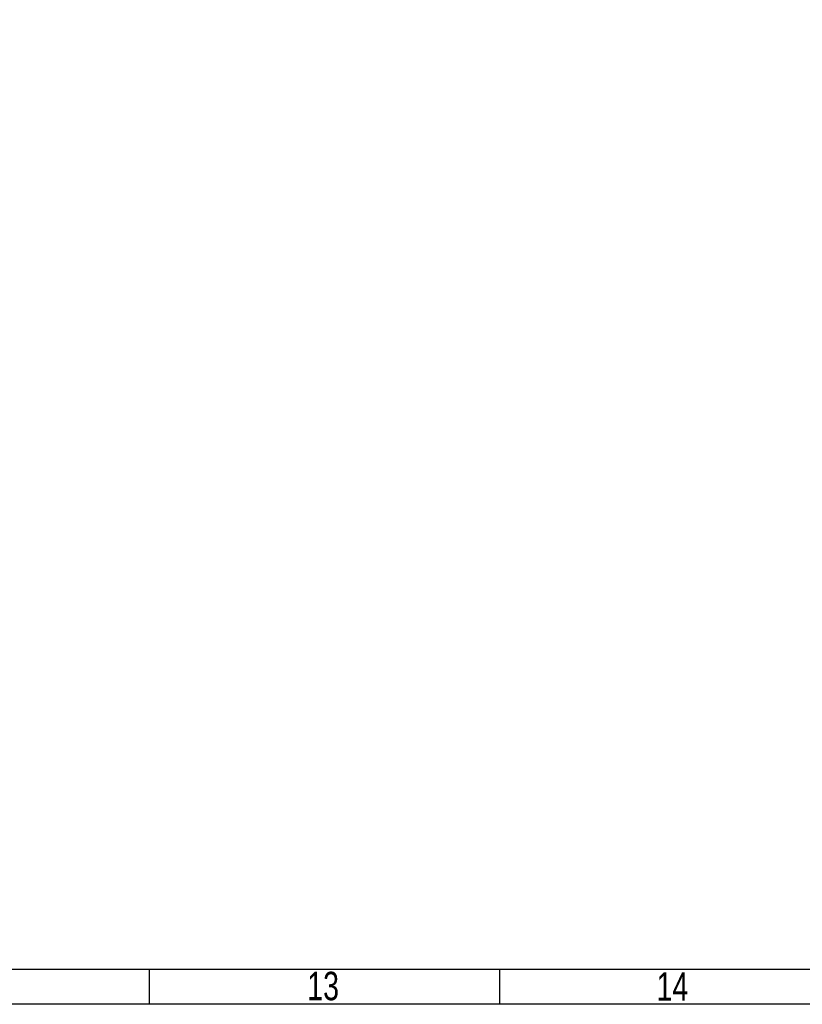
# Model space of a CAD drawing. Extents: x -225 to 585, y -158 to 406.
# Tile 15 of 39: x 362 to 473, y -158 to -17. Entities that reach past the tile are written whole.
import ezdxf

# ---------------------------------------------------------------- set-up
doc = ezdxf.new("R2010")
doc.units = 0
doc.layers.add('BOARD_GEOMETRY_DIMENSION', color=2, linetype='CONTINUOUS')
doc.layers.add('BOARD_GEOMETRY_SILKSCREEN_TOP', color=1, linetype='CONTINUOUS')

msp = doc.modelspace()

# ---------------------------------------------------------------- linework, layer by layer
at = {"layer": 'BOARD_GEOMETRY_DIMENSION'}
msp.add_lwpolyline([(-224.79, -158.115), (-224.79, 405.885142), (585.209904, 405.885142), (585.209904, -158.115)], close=True, dxfattribs=at)
for points in [[(-219.79001, -153.11501), (580.209914, -153.11501)], [(380.21006, -158.115), (380.21006, -153.11501)], [(430.20996, -158.115), (430.20996, -153.11501)]]:
    msp.add_lwpolyline(points, dxfattribs=at)
at = {"layer": 'BOARD_GEOMETRY_SILKSCREEN_TOP'}
msp.add_lwpolyline([(-224.79, -158.115), (-224.79, 405.885142), (585.209904, 405.885142), (585.209904, -158.115)], close=True, dxfattribs=at)
for points in [[(-219.79001, -153.11501), (580.209914, -153.11501)], [(380.21006, -158.115), (380.21006, -153.11501)], [(430.20996, -158.115), (430.20996, -153.11501)]]:
    msp.add_lwpolyline(points, dxfattribs=at)

# ---------------------------------------------------------------- texts
at = {"layer": 'BOARD_GEOMETRY_DIMENSION', "width": 0.75}
for s, p in [('13', (402.72716, -157.53207)), ('14', (452.609966, -157.614874))]:
    msp.add_text(s, height=4.064, dxfattribs=at).set_placement(p)
at = {"layer": 'BOARD_GEOMETRY_SILKSCREEN_TOP', "width": 0.75}
for s, p in [('13', (402.72716, -157.53207)), ('14', (452.609966, -157.614874))]:
    msp.add_text(s, height=4.064, dxfattribs=at).set_placement(p)

doc.saveas('drawing.dxf')
